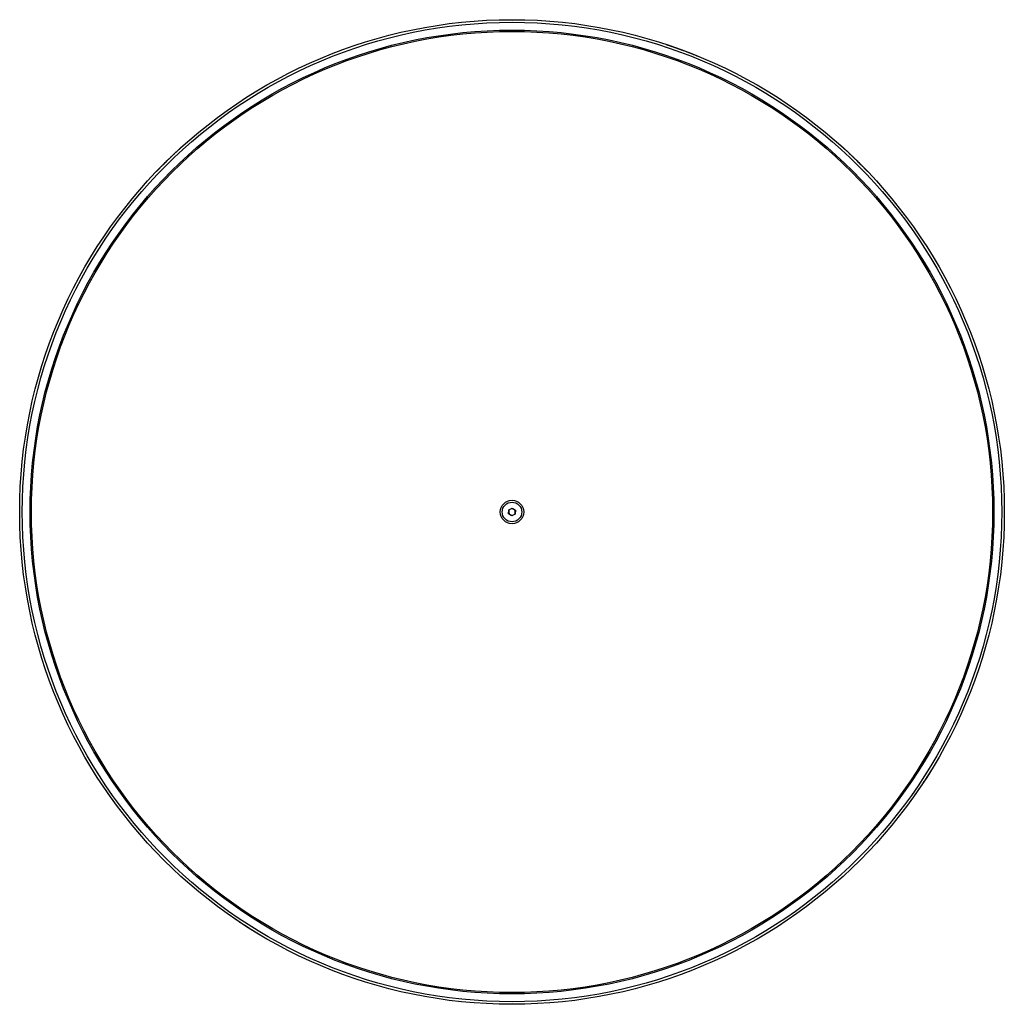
# Model space of a CAD drawing. Header units: millimetres. Extents: x 680 to 1057, y 168 to 2724.
# Tile 1 of 4: x 680 to 1057, y 168 to 545. Entities that reach past the tile are written whole.
import ezdxf

# ---------------------------------------------------------------- set-up
doc = ezdxf.new("R2010")
doc.units = ezdxf.units.MM
doc.header["$LTSCALE"] = 10

msp = doc.modelspace()

# ---------------------------------------------------------------- linework, layer by layer
at = {"color": 7, "linetype": 'Continuous', "lineweight": 25}
for p, q in [((866.86, 356.04), (866.94, 357.49)), ((868.07, 355.25), (866.86, 356.04)), ((866.94, 357.49), (868.23, 358.14)), ((869.36, 355.91), (868.07, 355.25)), ((868.23, 358.14), (869.44, 357.35)), ((869.44, 357.35), (869.36, 355.91))]:
    msp.add_line(p, q, dxfattribs=at)
for radius in [188.5, 187.5, 184.5, 184, 4.48, 3.77]:
    msp.add_circle((868.15, 356.7), radius, dxfattribs=at)
for start, end in [(116.8424, 176.8424), (176.8424, 236.8424), (236.8424, 296.8424), (56.8424, 116.8424), (296.8424, 356.8424), (356.8424, 56.8424)]:
    msp.add_arc((868.15, 356.7), 1.25, start, end, dxfattribs=at)
for points, knots in [([(927.29, 535.68), (927.41, 535.64), (927.64, 535.56), (927.99, 535.45), (928.33, 535.33), (928.67, 535.22), (929.01, 535.1), (929.34, 534.99), (929.66, 534.88), (929.98, 534.77), (930.3, 534.66), (930.61, 534.55), (930.92, 534.44), (931.22, 534.33), (931.52, 534.22), (931.81, 534.12), (932.1, 534.02), (932.39, 533.91), (932.67, 533.81), (932.95, 533.71), (933.47, 533.52), (934.2, 533.25), (935.05, 532.92), (935.82, 532.63), (936.72, 532.28), (937.68, 531.9), (938.37, 531.63), (938.76, 531.47), (938.96, 531.39), (939.13, 531.32), (939.26, 531.27), (939.35, 531.23), (939.41, 531.21), (939.41, 531.21), (939.42, 531.2)], [0, 0, 0, 0, 0.016254, 0.032324, 0.048222, 0.063963, 0.07956, 0.095027, 0.11038, 0.125632, 0.140801, 0.155901, 0.170947, 0.185957, 0.200946, 0.215931, 0.230927, 0.24595, 0.261017, 0.276144, 0.291347, 0.347811, 0.405044, 0.45807, 0.514542, 0.62447, 0.739209, 0.7781, 0.816324, 0.853951, 0.891055, 0.927711, 0.963999, 1, 1, 1, 1]), ([(732.07, 487.13), (732.07, 487.13), (732.07, 487.13), (732.08, 487.14), (732.1, 487.16), (732.12, 487.19), (732.15, 487.22), (732.19, 487.26), (732.23, 487.31), (732.28, 487.36), (732.34, 487.42), (732.41, 487.49), (732.48, 487.56), (732.56, 487.64), (732.65, 487.73), (732.89, 487.99), (733.36, 488.47), (734.09, 489.22), (734.77, 489.9), (735.35, 490.48), (736, 491.12), (736.62, 491.72), (737.14, 492.23), (737.56, 492.63), (737.98, 493.04), (738.42, 493.45), (738.87, 493.88), (739.33, 494.31), (739.81, 494.76), (740.3, 495.22), (740.81, 495.68), (741.15, 495.99), (741.32, 496.15)], [0, 0, 0, 0, 0.01797, 0.036001, 0.054104, 0.07229, 0.090568, 0.108948, 0.127441, 0.146055, 0.1648, 0.183686, 0.202721, 0.221915, 0.241275, 0.260811, 0.37554, 0.485482, 0.541946, 0.594981, 0.652209, 0.70868, 0.737496, 0.766091, 0.794574, 0.823057, 0.851651, 0.880464, 0.909605, 0.939176, 0.969276, 1, 1, 1, 1]), ([(994.98, 496.15), (995.07, 496.07), (995.25, 495.9), (995.52, 495.65), (995.79, 495.41), (996.05, 495.17), (996.31, 494.93), (996.56, 494.69), (996.82, 494.45), (997.06, 494.22), (997.31, 493.99), (997.55, 493.77), (997.79, 493.54), (998.02, 493.32), (998.25, 493.1), (998.48, 492.89), (998.7, 492.67), (998.92, 492.46), (999.13, 492.25), (999.34, 492.05), (999.74, 491.66), (1000.3, 491.12), (1000.95, 490.48), (1001.53, 489.9), (1002.21, 489.22), (1002.94, 488.47), (1003.45, 487.95), (1003.74, 487.64), (1003.89, 487.48), (1004.02, 487.36), (1004.12, 487.26), (1004.18, 487.18), (1004.23, 487.14), (1004.23, 487.13), (1004.23, 487.13)], [0, 0, 0, 0, 0.016254, 0.032324, 0.048222, 0.063963, 0.07956, 0.095027, 0.11038, 0.125632, 0.140801, 0.155901, 0.170947, 0.185957, 0.200946, 0.215931, 0.230927, 0.24595, 0.261017, 0.276144, 0.291347, 0.347811, 0.405044, 0.45807, 0.514542, 0.62447, 0.739209, 0.7781, 0.816324, 0.853951, 0.891055, 0.927711, 0.963999, 1, 1, 1, 1]), ([(1028.38, 257.41), (1028.38, 257.4), (1028.38, 257.4), (1028.37, 257.39), (1028.36, 257.37), (1028.34, 257.34), (1028.32, 257.3), (1028.29, 257.25), (1028.25, 257.2), (1028.21, 257.14), (1028.17, 257.07), (1028.12, 256.98), (1028.06, 256.9), (1028, 256.8), (1027.94, 256.69), (1027.75, 256.4), (1027.39, 255.82), (1026.83, 254.94), (1026.31, 254.13), (1025.86, 253.45), (1025.36, 252.68), (1024.88, 251.97), (1024.47, 251.36), (1024.15, 250.89), (1023.82, 250.4), (1023.48, 249.9), (1023.13, 249.39), (1022.76, 248.87), (1022.39, 248.33), (1022, 247.78), (1021.61, 247.22), (1021.34, 246.85), (1021.2, 246.66)], [0, 0, 0, 0, 0.01797, 0.036001, 0.054104, 0.07229, 0.090568, 0.108948, 0.127441, 0.146055, 0.1648, 0.183686, 0.202721, 0.221915, 0.241275, 0.260811, 0.37554, 0.485482, 0.541946, 0.594981, 0.652209, 0.70868, 0.737496, 0.766091, 0.794574, 0.823057, 0.851651, 0.880464, 0.909605, 0.939176, 0.969276, 1, 1, 1, 1]), ([(773.09, 193.92), (772.98, 193.98), (772.77, 194.11), (772.45, 194.29), (772.14, 194.48), (771.83, 194.66), (771.53, 194.84), (771.23, 195.02), (770.94, 195.2), (770.65, 195.37), (770.36, 195.55), (770.08, 195.72), (769.8, 195.89), (769.52, 196.06), (769.25, 196.22), (768.99, 196.39), (768.73, 196.55), (768.47, 196.71), (768.21, 196.87), (767.96, 197.02), (767.5, 197.32), (766.84, 197.73), (766.07, 198.23), (765.38, 198.67), (764.58, 199.2), (763.71, 199.77), (763.1, 200.18), (762.75, 200.42), (762.56, 200.54), (762.42, 200.64), (762.3, 200.72), (762.22, 200.78), (762.17, 200.81), (762.16, 200.82), (762.16, 200.82)], [0, 0, 0, 0, 0.016254, 0.032324, 0.048222, 0.063963, 0.07956, 0.095027, 0.11038, 0.125632, 0.140801, 0.155901, 0.170947, 0.185957, 0.200946, 0.215931, 0.230927, 0.24595, 0.261017, 0.276144, 0.291347, 0.347811, 0.405044, 0.45807, 0.514542, 0.62447, 0.739209, 0.7781, 0.816324, 0.853951, 0.891055, 0.927711, 0.963999, 1, 1, 1, 1])]:
    msp.add_open_spline(points, degree=3, knots=knots, dxfattribs=at)

doc.saveas('drawing.dxf')
